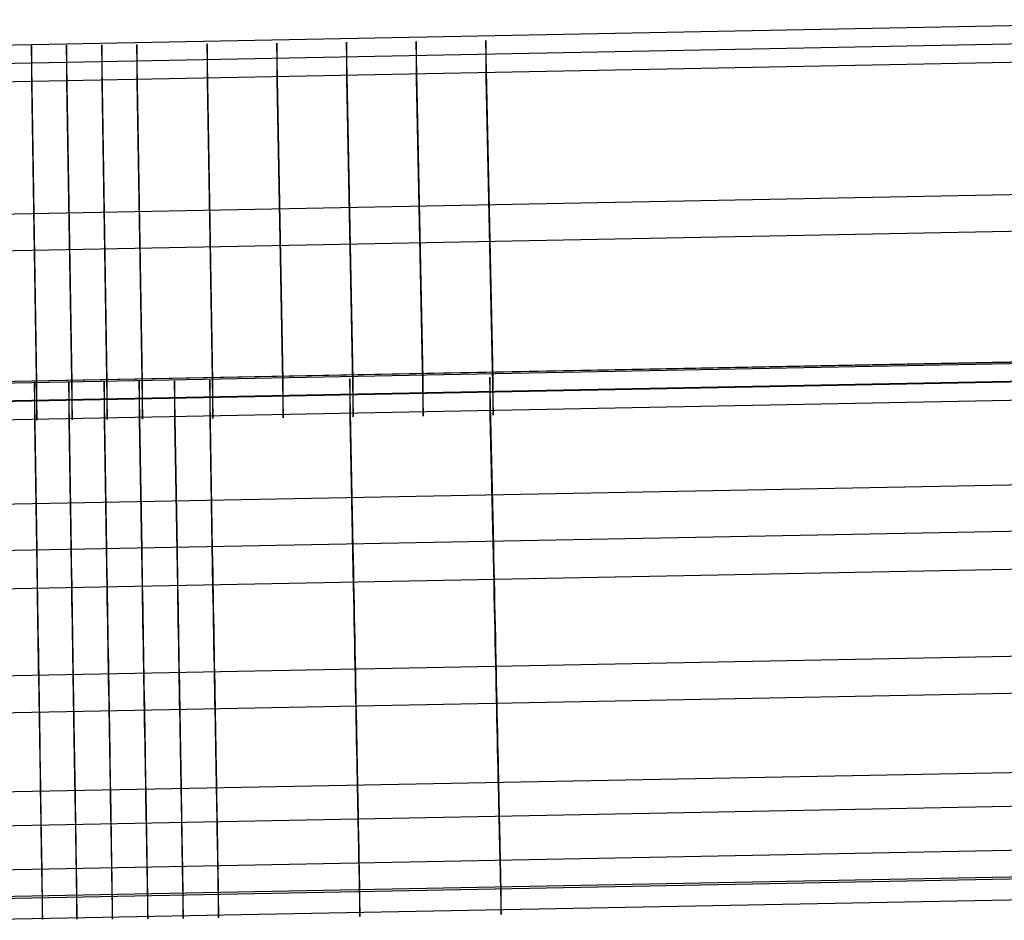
# Model space of a CAD drawing. Extents: x -1634 to -184, y -278 to 263.
# Tile 187 of 242: x -452 to -423, y -278 to -252. Entities that reach past the tile are written whole.
import ezdxf

# ---------------------------------------------------------------- set-up
doc = ezdxf.new("R2010")
doc.units = 0
doc.layers.add('PREDEFINITO', color=7, linetype='CONTINUOUS')

msp = doc.modelspace()

# ---------------------------------------------------------------- linework, layer by layer
at = {"layer": 'PREDEFINITO'}
for p, q in [((-454.462, -252.548, 447.777), (-414.102, -251.77, 447.759)), ((-454.462, -253.09, 423.783), (-414.102, -252.312, 423.765)), ((-450.762, -262.516, 448.002), (-450.924, -252.52, 447.776)), ((-450.924, -252.52, 447.776), (-450.924, -253.604, 399.788)), ((-449.718, -262.507, 448.002), (-449.883, -252.511, 447.776)), ((-449.883, -252.511, 447.776), (-449.883, -253.595, 399.788)), ((-448.676, -262.497, 448.001), (-448.844, -252.502, 447.776)), ((-448.844, -252.502, 447.776), (-448.844, -253.585, 399.788)), ((-446.592, -262.478, 448.001), (-446.768, -252.482, 447.775)), ((-446.768, -252.482, 447.775), (-446.768, -253.566, 399.788)), ((-444.516, -262.456, 448.001), (-444.701, -252.461, 447.775)), ((-444.701, -252.461, 447.775), (-444.701, -253.545, 399.787)), ((-442.442, -262.433, 448), (-442.638, -252.438, 447.774)), ((-442.638, -252.438, 447.774), (-442.638, -253.521, 399.787)), ((-440.37, -262.407, 447.999), (-440.577, -252.413, 447.774)), ((-440.577, -252.413, 447.774), (-440.577, -253.496, 399.786)), ((-438.301, -262.379, 447.999), (-438.521, -252.385, 447.773)), ((-438.521, -252.385, 447.773), (-438.521, -253.468, 399.785)), ((-451.803, -262.524, 448.002), (-451.962, -252.529, 447.776)), ((-451.962, -252.529, 447.776), (-451.962, -253.612, 399.789)), ((-454.462, -253.632, 399.789), (-414.102, -252.854, 399.771)), ((-451.962, -253.612, 399.789), (-451.803, -263.607, 400.014)), ((-450.924, -253.604, 399.788), (-450.762, -263.598, 400.014)), ((-449.883, -253.595, 399.788), (-449.718, -263.589, 400.014)), ((-448.844, -253.585, 399.788), (-448.676, -263.58, 400.014)), ((-446.768, -253.566, 399.788), (-446.592, -263.56, 400.013)), ((-444.701, -253.545, 399.787), (-444.516, -263.539, 400.013)), ((-442.638, -253.521, 399.787), (-442.442, -263.516, 400.012)), ((-440.577, -253.496, 399.786), (-440.37, -263.49, 400.012)), ((-438.521, -253.468, 399.785), (-438.301, -263.462, 400.011)), ((-454.462, -257.547, 447.89), (-413.864, -256.763, 447.872)), ((-454.462, -258.63, 399.902), (-413.864, -257.846, 399.884)), ((-454.462, -262.497, 449.87), (-413.55, -261.702, 449.852)), ((-454.462, -262.5, 450.002), (-413.723, -261.714, 449.984)), ((-454.409, -262.545, 448.003), (-413.625, -261.756, 447.985)), ((-454.462, -263.064, 425.008), (-413.723, -262.279, 424.991)), ((-454.409, -263.087, 424.009), (-413.625, -262.297, 423.991)), ((-442.442, -267.386, 450.112), (-442.54, -262.388, 450)), ((-442.54, -262.388, 450), (-442.54, -263.518, 400.012)), ((-440.37, -263.49, 400.012), (-440.37, -262.407, 447.999)), ((-438.289, -267.332, 450.111), (-438.399, -262.335, 449.998)), ((-438.399, -262.335, 449.998), (-438.399, -263.465, 400.011)), ((-438.301, -263.462, 400.011), (-438.301, -262.379, 447.999)), ((-451.797, -267.477, 450.114), (-451.876, -262.479, 450.002)), ((-451.876, -262.479, 450.002), (-451.876, -263.609, 400.014)), ((-451.803, -263.607, 400.014), (-451.803, -262.524, 448.002)), ((-450.778, -267.468, 450.114), (-450.859, -262.47, 450.001)), ((-450.859, -262.47, 450.001), (-450.859, -263.6, 400.014)), ((-450.762, -263.598, 400.014), (-450.762, -262.516, 448.002)), ((-449.734, -267.459, 450.114), (-449.816, -262.461, 450.001)), ((-449.816, -262.461, 450.001), (-449.816, -263.591, 400.014)), ((-449.718, -263.589, 400.014), (-449.718, -262.507, 448.002)), ((-448.69, -267.45, 450.114), (-448.774, -262.452, 450.001)), ((-448.774, -262.452, 450.001), (-448.774, -263.582, 400.014)), ((-448.676, -263.58, 400.014), (-448.676, -262.497, 448.001)), ((-447.646, -267.44, 450.114), (-447.732, -262.443, 450.001)), ((-447.732, -262.443, 450.001), (-447.732, -263.572, 400.014)), ((-446.602, -267.43, 450.113), (-446.69, -262.433, 450.001)), ((-446.69, -262.433, 450.001), (-446.69, -263.562, 400.013)), ((-446.592, -263.56, 400.013), (-446.592, -262.478, 448.001)), ((-444.516, -263.539, 400.013), (-444.516, -262.456, 448.001)), ((-442.442, -263.516, 400.012), (-442.442, -262.433, 448)), ((-454.462, -263.629, 400.015), (-413.723, -262.844, 399.997)), ((-454.409, -263.628, 400.015), (-413.625, -262.839, 399.997)), ((-449.816, -263.591, 400.014), (-449.734, -268.588, 400.127)), ((-448.774, -263.582, 400.014), (-448.69, -268.579, 400.127)), ((-447.732, -263.572, 400.014), (-447.646, -268.569, 400.126)), ((-446.69, -263.562, 400.013), (-446.602, -268.559, 400.126)), ((-442.54, -263.518, 400.012), (-442.442, -268.514, 400.125)), ((-438.399, -263.465, 400.011), (-438.289, -268.461, 400.124)), ((-451.876, -263.609, 400.014), (-451.797, -268.606, 400.127)), ((-450.859, -263.6, 400.014), (-450.778, -268.597, 400.127)), ((-454.462, -266.128, 400.071), (-413.603, -265.339, 400.053)), ((-454.462, -267.498, 450.115), (-413.484, -266.707, 450.097)), ((-438.281, -267.674, 450.113), (-438.289, -267.332, 450.111)), ((-451.791, -267.818, 450.116), (-451.797, -267.477, 450.114)), ((-450.773, -267.81, 450.116), (-450.778, -267.468, 450.114)), ((-449.728, -267.801, 450.116), (-449.734, -267.459, 450.114)), ((-448.684, -267.791, 450.116), (-448.69, -267.45, 450.114)), ((-447.64, -267.782, 450.115), (-447.646, -267.44, 450.114)), ((-446.596, -267.772, 450.115), (-446.602, -267.43, 450.113)), ((-442.436, -267.727, 450.114), (-442.442, -267.386, 450.112)), ((-454.462, -268.627, 400.128), (-413.484, -267.835, 400.11)), ((-451.786, -268.16, 450.107), (-451.791, -267.818, 450.116)), ((-450.767, -268.151, 450.106), (-450.773, -267.81, 450.116)), ((-449.722, -268.142, 450.106), (-449.728, -267.801, 450.116)), ((-448.678, -268.133, 450.106), (-448.684, -267.791, 450.116)), ((-447.634, -268.123, 450.106), (-447.64, -267.782, 450.115)), ((-446.59, -268.113, 450.105), (-446.596, -267.772, 450.115)), ((-442.429, -268.068, 450.104), (-442.436, -267.727, 450.114)), ((-438.274, -268.015, 450.103), (-438.281, -267.674, 450.113)), ((-451.78, -268.5, 450.085), (-451.786, -268.16, 450.107)), ((-450.762, -268.492, 450.085), (-450.767, -268.151, 450.106)), ((-449.717, -268.483, 450.085), (-449.722, -268.142, 450.106)), ((-448.673, -268.473, 450.084), (-448.678, -268.133, 450.106)), ((-447.628, -268.464, 450.084), (-447.634, -268.123, 450.106)), ((-446.584, -268.454, 450.084), (-446.59, -268.113, 450.105)), ((-442.422, -268.409, 450.083), (-442.429, -268.068, 450.104)), ((-438.266, -268.355, 450.082), (-438.274, -268.015, 450.103)), ((-451.775, -268.84, 450.052), (-451.78, -268.5, 450.085)), ((-450.756, -268.832, 450.052), (-450.762, -268.492, 450.085)), ((-449.711, -268.823, 450.052), (-449.717, -268.483, 450.085)), ((-448.667, -268.813, 450.051), (-448.673, -268.473, 450.084)), ((-447.622, -268.804, 450.051), (-447.628, -268.464, 450.084)), ((-446.578, -268.794, 450.051), (-446.584, -268.454, 450.084)), ((-442.442, -268.514, 400.125), (-442.436, -268.856, 400.139)), ((-442.416, -268.749, 450.05), (-442.422, -268.409, 450.083)), ((-438.289, -268.461, 400.124), (-438.281, -268.802, 400.137)), ((-438.259, -268.695, 450.049), (-438.266, -268.355, 450.082)), ((-451.797, -268.606, 400.127), (-451.791, -268.947, 400.141)), ((-450.778, -268.597, 400.127), (-450.773, -268.938, 400.141)), ((-450.751, -269.17, 450.007), (-450.756, -268.832, 450.052)), ((-449.734, -268.588, 400.127), (-449.728, -268.929, 400.14)), ((-449.706, -269.161, 450.007), (-449.711, -268.823, 450.052)), ((-448.69, -268.579, 400.127), (-448.684, -268.92, 400.14)), ((-448.661, -269.152, 450.007), (-448.667, -268.813, 450.051)), ((-447.646, -268.569, 400.126), (-447.64, -268.91, 400.14)), ((-447.616, -269.142, 450.007), (-447.622, -268.804, 450.051)), ((-446.602, -268.559, 400.126), (-446.596, -268.9, 400.14)), ((-446.573, -269.132, 450.006), (-446.578, -268.794, 450.051)), ((-442.409, -269.087, 450.005), (-442.416, -268.749, 450.05)), ((-438.281, -268.802, 400.137), (-438.274, -269.142, 400.163)), ((-438.252, -269.034, 450.004), (-438.259, -268.695, 450.049)), ((-451.791, -268.947, 400.141), (-451.786, -269.287, 400.166)), ((-451.77, -269.179, 450.007), (-451.775, -268.84, 450.052)), ((-450.773, -268.938, 400.141), (-450.767, -269.279, 400.166)), ((-449.728, -268.929, 400.14), (-449.722, -269.27, 400.165)), ((-448.684, -268.92, 400.14), (-448.678, -269.26, 400.165)), ((-447.64, -268.91, 400.14), (-447.634, -269.251, 400.165)), ((-446.596, -268.9, 400.14), (-446.59, -269.241, 400.165)), ((-442.436, -268.856, 400.139), (-442.429, -269.196, 400.164)), ((-442.403, -269.424, 449.949), (-442.409, -269.087, 450.005)), ((-438.244, -269.37, 449.948), (-438.252, -269.034, 450.004)), ((-451.786, -269.287, 400.166), (-451.78, -269.627, 400.203)), ((-451.764, -269.515, 449.951), (-451.77, -269.179, 450.007)), ((-450.767, -269.279, 400.166), (-450.762, -269.618, 400.202)), ((-450.746, -269.507, 449.951), (-450.751, -269.17, 450.007)), ((-449.722, -269.27, 400.165), (-449.717, -269.609, 400.202)), ((-449.7, -269.498, 449.951), (-449.706, -269.161, 450.007)), ((-448.678, -269.26, 400.165), (-448.673, -269.6, 400.202)), ((-448.656, -269.488, 449.951), (-448.661, -269.152, 450.007)), ((-447.634, -269.251, 400.165), (-447.628, -269.59, 400.202)), ((-447.611, -269.479, 449.95), (-447.616, -269.142, 450.007)), ((-446.59, -269.241, 400.165), (-446.584, -269.58, 400.202)), ((-446.567, -269.469, 449.95), (-446.573, -269.132, 450.006)), ((-442.429, -269.196, 400.164), (-442.422, -269.535, 400.201)), ((-438.274, -269.142, 400.163), (-438.266, -269.482, 400.199)), ((-438.237, -269.705, 449.88), (-438.244, -269.37, 449.948)), ((-451.78, -269.627, 400.203), (-451.775, -269.965, 400.251)), ((-451.759, -269.85, 449.884), (-451.764, -269.515, 449.951)), ((-450.762, -269.618, 400.202), (-450.756, -269.956, 400.251)), ((-450.74, -269.841, 449.883), (-450.746, -269.507, 449.951)), ((-449.717, -269.609, 400.202), (-449.711, -269.947, 400.251)), ((-449.695, -269.832, 449.883), (-449.7, -269.498, 449.951)), ((-448.673, -269.6, 400.202), (-448.667, -269.938, 400.25)), ((-448.65, -269.823, 449.883), (-448.656, -269.488, 449.951)), ((-447.628, -269.59, 400.202), (-447.622, -269.928, 400.25)), ((-447.605, -269.813, 449.883), (-447.611, -269.479, 449.95)), ((-446.584, -269.58, 400.202), (-446.578, -269.918, 400.25)), ((-446.561, -269.803, 449.883), (-446.567, -269.469, 449.95)), ((-442.422, -269.535, 400.201), (-442.416, -269.873, 400.249)), ((-442.396, -269.759, 449.881), (-442.403, -269.424, 449.949)), ((-438.266, -269.482, 400.199), (-438.259, -269.82, 400.248)), ((-438.23, -270.037, 449.801), (-438.237, -269.705, 449.88)), ((-451.775, -269.965, 400.251), (-451.77, -270.301, 400.311)), ((-451.754, -270.182, 449.805), (-451.759, -269.85, 449.884)), ((-450.756, -269.956, 400.251), (-450.751, -270.292, 400.311)), ((-450.735, -270.174, 449.804), (-450.74, -269.841, 449.883)), ((-449.711, -269.947, 400.251), (-449.706, -270.283, 400.311)), ((-449.689, -270.165, 449.804), (-449.695, -269.832, 449.883)), ((-448.667, -269.938, 400.25), (-448.661, -270.274, 400.31)), ((-448.644, -270.155, 449.804), (-448.65, -269.823, 449.883)), ((-447.622, -269.928, 400.25), (-447.616, -270.264, 400.31)), ((-447.599, -270.146, 449.804), (-447.605, -269.813, 449.883)), ((-446.578, -269.918, 400.25), (-446.573, -270.254, 400.31)), ((-446.555, -270.135, 449.803), (-446.561, -269.803, 449.883)), ((-442.416, -269.873, 400.249), (-442.409, -270.209, 400.309)), ((-442.39, -270.091, 449.802), (-442.396, -269.759, 449.881)), ((-438.259, -269.82, 400.248), (-438.252, -270.156, 400.308)), ((-451.748, -270.511, 449.714), (-451.754, -270.182, 449.805)), ((-450.729, -270.503, 449.714), (-450.735, -270.174, 449.804)), ((-449.706, -270.283, 400.311), (-449.7, -270.617, 400.382)), ((-449.684, -270.494, 449.714), (-449.689, -270.165, 449.804)), ((-448.661, -270.274, 400.31), (-448.656, -270.608, 400.382)), ((-448.639, -270.484, 449.714), (-448.644, -270.155, 449.804)), ((-447.616, -270.264, 400.31), (-447.611, -270.598, 400.381)), ((-447.594, -270.475, 449.713), (-447.599, -270.146, 449.804)), ((-446.573, -270.254, 400.31), (-446.567, -270.588, 400.381)), ((-446.549, -270.465, 449.713), (-446.555, -270.135, 449.803)), ((-442.409, -270.209, 400.309), (-442.403, -270.543, 400.38)), ((-442.383, -270.42, 449.712), (-442.39, -270.091, 449.802)), ((-438.252, -270.156, 400.308), (-438.244, -270.49, 400.379)), ((-438.222, -270.366, 449.711), (-438.23, -270.037, 449.801)), ((-454.462, -271.194, 449.496), (-413.309, -270.398, 449.478)), ((-451.77, -270.301, 400.311), (-451.764, -270.635, 400.382)), ((-451.743, -270.837, 449.613), (-451.748, -270.511, 449.714)), ((-450.751, -270.292, 400.311), (-450.746, -270.626, 400.382)), ((-450.724, -270.829, 449.613), (-450.729, -270.503, 449.714)), ((-449.678, -270.82, 449.612), (-449.684, -270.494, 449.714)), ((-448.633, -270.81, 449.612), (-448.639, -270.484, 449.714)), ((-447.588, -270.801, 449.612), (-447.594, -270.475, 449.713)), ((-446.544, -270.791, 449.612), (-446.549, -270.465, 449.713)), ((-442.403, -270.543, 400.38), (-442.396, -270.874, 400.463)), ((-442.377, -270.746, 449.611), (-442.383, -270.42, 449.712)), ((-438.244, -270.49, 400.379), (-438.237, -270.821, 400.462)), ((-438.215, -270.692, 449.609), (-438.222, -270.366, 449.711)), ((-451.764, -270.635, 400.382), (-451.759, -270.966, 400.465)), ((-451.738, -271.16, 449.5), (-451.743, -270.837, 449.613)), ((-450.746, -270.626, 400.382), (-450.74, -270.957, 400.465)), ((-450.719, -271.151, 449.5), (-450.724, -270.829, 449.613)), ((-449.7, -270.617, 400.382), (-449.695, -270.948, 400.465)), ((-449.673, -271.142, 449.5), (-449.678, -270.82, 449.612)), ((-448.656, -270.608, 400.382), (-448.65, -270.939, 400.464)), ((-448.628, -271.133, 449.5), (-448.633, -270.81, 449.612)), ((-447.611, -270.598, 400.381), (-447.605, -270.929, 400.464)), ((-447.583, -271.123, 449.499), (-447.588, -270.801, 449.612)), ((-446.567, -270.588, 400.381), (-446.561, -270.919, 400.464)), ((-446.538, -271.113, 449.499), (-446.544, -270.791, 449.612)), ((-442.371, -271.068, 449.498), (-442.377, -270.746, 449.611)), ((-438.237, -270.821, 400.462), (-438.23, -271.149, 400.556)), ((-438.208, -271.014, 449.497), (-438.215, -270.692, 449.609)), ((-451.759, -270.966, 400.465), (-451.754, -271.294, 400.559)), ((-451.733, -271.478, 449.377), (-451.738, -271.16, 449.5)), ((-450.74, -270.957, 400.465), (-450.735, -271.286, 400.559)), ((-450.714, -271.469, 449.376), (-450.719, -271.151, 449.5)), ((-449.695, -270.948, 400.465), (-449.689, -271.277, 400.558)), ((-449.668, -271.46, 449.376), (-449.673, -271.142, 449.5)), ((-448.65, -270.939, 400.464), (-448.644, -271.267, 400.558)), ((-448.623, -271.451, 449.376), (-448.628, -271.133, 449.5)), ((-447.605, -270.929, 400.464), (-447.599, -271.258, 400.558)), ((-447.577, -271.441, 449.376), (-447.583, -271.123, 449.499)), ((-446.561, -270.919, 400.464), (-446.555, -271.247, 400.558)), ((-446.532, -271.431, 449.376), (-446.538, -271.113, 449.499)), ((-442.396, -270.874, 400.463), (-442.39, -271.203, 400.557)), ((-442.365, -271.386, 449.375), (-442.371, -271.068, 449.498)), ((-438.23, -271.149, 400.556), (-438.222, -271.474, 400.661)), ((-438.201, -271.333, 449.373), (-438.208, -271.014, 449.497)), ((-451.754, -271.294, 400.559), (-451.748, -271.619, 400.664)), ((-450.735, -271.286, 400.559), (-450.729, -271.61, 400.664)), ((-449.689, -271.277, 400.558), (-449.684, -271.601, 400.664)), ((-448.644, -271.267, 400.558), (-448.639, -271.592, 400.663)), ((-448.618, -271.765, 449.242), (-448.623, -271.451, 449.376)), ((-447.599, -271.258, 400.558), (-447.594, -271.582, 400.663)), ((-447.572, -271.755, 449.241), (-447.577, -271.441, 449.376)), ((-446.555, -271.247, 400.558), (-446.549, -271.572, 400.663)), ((-446.527, -271.745, 449.241), (-446.532, -271.431, 449.376)), ((-442.39, -271.203, 400.557), (-442.383, -271.528, 400.662)), ((-442.359, -271.7, 449.24), (-442.365, -271.386, 449.375)), ((-438.195, -271.647, 449.239), (-438.201, -271.333, 449.373)), ((-454.462, -272.291, 400.913), (-413.309, -271.495, 400.895)), ((-451.748, -271.619, 400.664), (-451.743, -271.94, 400.78)), ((-451.728, -271.792, 449.242), (-451.733, -271.478, 449.377)), ((-450.729, -271.61, 400.664), (-450.724, -271.931, 400.78)), ((-450.709, -271.783, 449.242), (-450.714, -271.469, 449.376)), ((-449.684, -271.601, 400.664), (-449.678, -271.922, 400.78)), ((-449.663, -271.774, 449.242), (-449.668, -271.46, 449.376)), ((-448.639, -271.592, 400.663), (-448.633, -271.913, 400.779)), ((-447.594, -271.582, 400.663), (-447.588, -271.903, 400.779)), ((-446.549, -271.572, 400.663), (-446.544, -271.893, 400.779)), ((-446.522, -272.054, 449.096), (-446.527, -271.745, 449.241)), ((-442.383, -271.528, 400.662), (-442.377, -271.849, 400.778)), ((-442.353, -272.009, 449.095), (-442.359, -271.7, 449.24)), ((-438.222, -271.474, 400.661), (-438.215, -271.795, 400.777)), ((-438.188, -271.956, 449.094), (-438.195, -271.647, 449.239)), ((-451.743, -271.94, 400.78), (-451.738, -272.257, 400.907)), ((-451.723, -272.101, 449.097), (-451.728, -271.792, 449.242)), ((-450.724, -271.931, 400.78), (-450.719, -272.248, 400.907)), ((-450.704, -272.092, 449.097), (-450.709, -271.783, 449.242)), ((-449.678, -271.922, 400.78), (-449.673, -272.239, 400.907)), ((-449.658, -272.083, 449.097), (-449.663, -271.774, 449.242)), ((-448.633, -271.913, 400.779), (-448.628, -272.23, 400.906)), ((-448.612, -272.074, 449.097), (-448.618, -271.765, 449.242)), ((-447.588, -271.903, 400.779), (-447.583, -272.22, 400.906)), ((-447.567, -272.064, 449.096), (-447.572, -271.755, 449.241)), ((-446.544, -271.893, 400.779), (-446.538, -272.21, 400.906)), ((-442.377, -271.849, 400.778), (-442.371, -272.165, 400.905)), ((-442.347, -272.313, 448.94), (-442.353, -272.009, 449.095)), ((-438.215, -271.795, 400.777), (-438.208, -272.112, 400.904)), ((-438.181, -272.26, 448.939), (-438.188, -271.956, 449.094)), ((-451.738, -272.257, 400.907), (-451.733, -272.569, 401.045)), ((-451.719, -272.405, 448.942), (-451.723, -272.101, 449.097)), ((-450.719, -272.248, 400.907), (-450.714, -272.561, 401.045)), ((-450.699, -272.396, 448.942), (-450.704, -272.092, 449.097)), ((-449.673, -272.239, 400.907), (-449.668, -272.552, 401.044)), ((-449.653, -272.387, 448.941), (-449.658, -272.083, 449.097)), ((-448.628, -272.23, 400.906), (-448.623, -272.542, 401.044)), ((-448.607, -272.378, 448.941), (-448.612, -272.074, 449.097)), ((-447.583, -272.22, 400.906), (-447.577, -272.533, 401.044)), ((-447.561, -272.368, 448.941), (-447.567, -272.064, 449.096)), ((-446.538, -272.21, 400.906), (-446.532, -272.523, 401.044)), ((-446.516, -272.358, 448.941), (-446.522, -272.054, 449.096)), ((-442.371, -272.165, 400.905), (-442.365, -272.478, 401.043)), ((-442.341, -272.612, 448.774), (-442.347, -272.313, 448.94)), ((-438.208, -272.112, 400.904), (-438.201, -272.424, 401.042)), ((-438.175, -272.558, 448.773), (-438.181, -272.26, 448.939)), ((-451.733, -272.569, 401.045), (-451.728, -272.877, 401.193)), ((-451.714, -272.703, 448.776), (-451.719, -272.405, 448.942)), ((-450.714, -272.561, 401.045), (-450.709, -272.868, 401.193)), ((-450.694, -272.695, 448.776), (-450.699, -272.396, 448.942)), ((-449.668, -272.552, 401.044), (-449.663, -272.859, 401.193)), ((-449.648, -272.686, 448.776), (-449.653, -272.387, 448.941)), ((-448.623, -272.542, 401.044), (-448.618, -272.85, 401.193)), ((-448.602, -272.677, 448.776), (-448.607, -272.378, 448.941)), ((-447.577, -272.533, 401.044), (-447.572, -272.84, 401.192)), ((-447.556, -272.667, 448.775), (-447.561, -272.368, 448.941)), ((-446.532, -272.523, 401.044), (-446.527, -272.83, 401.192)), ((-446.511, -272.657, 448.775), (-446.516, -272.358, 448.941)), ((-442.365, -272.478, 401.043), (-442.359, -272.785, 401.191)), ((-442.335, -272.905, 448.598), (-442.341, -272.612, 448.774)), ((-438.201, -272.424, 401.042), (-438.195, -272.732, 401.19)), ((-438.168, -272.851, 448.597), (-438.175, -272.558, 448.773)), ((-451.728, -272.877, 401.193), (-451.723, -273.179, 401.352)), ((-451.709, -272.996, 448.6), (-451.714, -272.703, 448.776)), ((-450.709, -272.868, 401.193), (-450.704, -273.171, 401.352)), ((-450.69, -272.988, 448.6), (-450.694, -272.695, 448.776)), ((-449.663, -272.859, 401.193), (-449.658, -273.162, 401.352)), ((-449.643, -272.979, 448.6), (-449.648, -272.686, 448.776)), ((-448.618, -272.85, 401.193), (-448.612, -273.152, 401.351)), ((-448.597, -272.969, 448.6), (-448.602, -272.677, 448.776)), ((-447.572, -272.84, 401.192), (-447.567, -273.142, 401.351)), ((-447.551, -272.959, 448.6), (-447.556, -272.667, 448.775)), ((-446.527, -272.83, 401.192), (-446.522, -273.132, 401.351)), ((-446.506, -272.949, 448.599), (-446.511, -272.657, 448.775)), ((-442.359, -272.785, 401.191), (-442.353, -273.088, 401.35)), ((-442.33, -273.191, 448.413), (-442.335, -272.905, 448.598)), ((-438.195, -272.732, 401.19), (-438.188, -273.034, 401.349)), ((-438.162, -273.137, 448.411), (-438.168, -272.851, 448.597)), ((-451.723, -273.179, 401.352), (-451.719, -273.476, 401.521)), ((-451.705, -273.283, 448.415), (-451.709, -272.996, 448.6)), ((-450.704, -273.171, 401.352), (-450.699, -273.467, 401.521)), ((-450.685, -273.274, 448.414), (-450.69, -272.988, 448.6)), ((-449.658, -273.162, 401.352), (-449.653, -273.458, 401.521)), ((-449.638, -273.265, 448.414), (-449.643, -272.979, 448.6)), ((-448.612, -273.152, 401.351), (-448.607, -273.449, 401.52)), ((-448.593, -273.256, 448.414), (-448.597, -272.969, 448.6)), ((-447.567, -273.142, 401.351), (-447.561, -273.439, 401.52)), ((-447.547, -273.246, 448.414), (-447.551, -272.959, 448.6)), ((-446.522, -273.132, 401.351), (-446.516, -273.429, 401.52)), ((-446.501, -273.236, 448.414), (-446.506, -272.949, 448.599)), ((-442.353, -273.088, 401.35), (-442.347, -273.384, 401.519)), ((-442.324, -273.471, 448.217), (-442.33, -273.191, 448.413)), ((-438.188, -273.034, 401.349), (-438.181, -273.33, 401.518)), ((-438.156, -273.417, 448.216), (-438.162, -273.137, 448.411)), ((-451.719, -273.476, 401.521), (-451.714, -273.766, 401.7)), ((-451.7, -273.563, 448.219), (-451.705, -273.283, 448.415)), ((-450.699, -273.467, 401.521), (-450.694, -273.758, 401.7)), ((-450.681, -273.554, 448.219), (-450.685, -273.274, 448.414)), ((-449.653, -273.458, 401.521), (-449.648, -273.749, 401.7)), ((-449.634, -273.545, 448.219), (-449.638, -273.265, 448.414)), ((-448.607, -273.449, 401.52), (-448.602, -273.74, 401.699)), ((-448.588, -273.536, 448.219), (-448.593, -273.256, 448.414)), ((-447.561, -273.439, 401.52), (-447.556, -273.73, 401.699)), ((-447.542, -273.526, 448.218), (-447.547, -273.246, 448.414)), ((-446.516, -273.429, 401.52), (-446.511, -273.72, 401.699)), ((-446.496, -273.516, 448.218), (-446.501, -273.236, 448.414)), ((-442.347, -273.384, 401.519), (-442.341, -273.675, 401.698)), ((-442.319, -273.744, 448.012), (-442.324, -273.471, 448.217)), ((-438.181, -273.33, 401.518), (-438.175, -273.621, 401.697)), ((-438.15, -273.69, 448.011), (-438.156, -273.417, 448.216)), ((-451.714, -273.766, 401.7), (-451.709, -274.051, 401.889)), ((-451.696, -273.836, 448.014), (-451.7, -273.563, 448.219)), ((-450.694, -273.758, 401.7), (-450.69, -274.042, 401.889)), ((-450.676, -273.827, 448.014), (-450.681, -273.554, 448.219)), ((-449.648, -273.749, 401.7), (-449.643, -274.033, 401.888)), ((-449.629, -273.818, 448.014), (-449.634, -273.545, 448.219)), ((-448.602, -273.74, 401.699), (-448.597, -274.024, 401.888)), ((-448.584, -273.809, 448.014), (-448.588, -273.536, 448.219)), ((-447.556, -273.73, 401.699), (-447.551, -274.014, 401.888)), ((-447.537, -273.799, 448.014), (-447.542, -273.526, 448.218)), ((-446.511, -273.72, 401.699), (-446.506, -274.004, 401.888)), ((-446.491, -273.789, 448.013), (-446.496, -273.516, 448.218)), ((-442.341, -273.675, 401.698), (-442.335, -273.959, 401.887)), ((-442.314, -274.01, 447.798), (-442.319, -273.744, 448.012)), ((-438.175, -273.621, 401.697), (-438.168, -273.905, 401.886)), ((-438.145, -273.956, 447.797), (-438.15, -273.69, 448.011)), ((-454.462, -274.633, 447.346), (-413.147, -273.834, 447.328)), ((-451.709, -274.051, 401.889), (-451.705, -274.329, 402.087)), ((-451.692, -274.102, 447.8), (-451.696, -273.836, 448.014)), ((-450.69, -274.042, 401.889), (-450.685, -274.32, 402.087)), ((-450.672, -274.093, 447.8), (-450.676, -273.827, 448.014)), ((-449.643, -274.033, 401.888), (-449.638, -274.311, 402.087)), ((-449.625, -274.084, 447.8), (-449.629, -273.818, 448.014)), ((-448.597, -274.024, 401.888), (-448.593, -274.302, 402.087)), ((-448.579, -274.075, 447.8), (-448.584, -273.809, 448.014)), ((-448.575, -274.333, 447.577), (-448.579, -274.075, 447.8)), ((-447.551, -274.014, 401.888), (-447.547, -274.292, 402.086)), ((-447.533, -274.065, 447.8), (-447.537, -273.799, 448.014)), ((-447.528, -274.324, 447.577), (-447.533, -274.065, 447.8)), ((-446.506, -274.004, 401.888), (-446.501, -274.282, 402.086)), ((-446.487, -274.055, 447.799), (-446.491, -273.789, 448.013)), ((-446.482, -274.314, 447.576), (-446.487, -274.055, 447.799)), ((-442.335, -273.959, 401.887), (-442.33, -274.237, 402.085)), ((-442.309, -274.269, 447.575), (-442.314, -274.01, 447.798)), ((-438.168, -273.905, 401.886), (-438.162, -274.183, 402.084)), ((-438.139, -274.215, 447.574), (-438.145, -273.956, 447.797)), ((-451.705, -274.329, 402.087), (-451.7, -274.6, 402.295)), ((-451.688, -274.36, 447.577), (-451.692, -274.102, 447.8)), ((-451.684, -274.611, 447.346), (-451.688, -274.36, 447.577)), ((-450.685, -274.32, 402.087), (-450.681, -274.591, 402.295)), ((-450.668, -274.352, 447.577), (-450.672, -274.093, 447.8)), ((-450.664, -274.603, 447.346), (-450.668, -274.352, 447.577)), ((-449.638, -274.311, 402.087), (-449.634, -274.582, 402.295)), ((-449.621, -274.343, 447.577), (-449.625, -274.084, 447.8)), ((-449.617, -274.594, 447.345), (-449.621, -274.343, 447.577)), ((-448.593, -274.302, 402.087), (-448.588, -274.573, 402.294)), ((-448.571, -274.584, 447.345), (-448.575, -274.333, 447.577)), ((-447.547, -274.292, 402.086), (-447.542, -274.563, 402.294)), ((-447.524, -274.574, 447.345), (-447.528, -274.324, 447.577)), ((-446.501, -274.282, 402.086), (-446.496, -274.553, 402.294)), ((-446.478, -274.564, 447.345), (-446.482, -274.314, 447.576)), ((-442.33, -274.237, 402.085), (-442.324, -274.508, 402.293)), ((-442.304, -274.519, 447.344), (-442.309, -274.269, 447.575)), ((-438.162, -274.183, 402.084), (-438.156, -274.454, 402.292)), ((-438.134, -274.466, 447.342), (-438.139, -274.215, 447.574)), ((-451.7, -274.6, 402.295), (-451.696, -274.863, 402.512)), ((-451.68, -274.854, 447.106), (-451.684, -274.611, 447.346)), ((-450.681, -274.591, 402.295), (-450.676, -274.855, 402.512)), ((-450.66, -274.845, 447.105), (-450.664, -274.603, 447.346)), ((-449.634, -274.582, 402.295), (-449.629, -274.846, 402.512)), ((-449.613, -274.836, 447.105), (-449.617, -274.594, 447.345)), ((-448.588, -274.573, 402.294), (-448.584, -274.836, 402.511)), ((-448.567, -274.827, 447.105), (-448.571, -274.584, 447.345)), ((-447.542, -274.563, 402.294), (-447.537, -274.827, 402.511)), ((-447.52, -274.817, 447.105), (-447.524, -274.574, 447.345)), ((-446.496, -274.553, 402.294), (-446.491, -274.816, 402.511)), ((-446.474, -274.807, 447.105), (-446.478, -274.564, 447.345)), ((-442.324, -274.508, 402.293), (-442.319, -274.772, 402.51)), ((-442.3, -274.762, 447.104), (-442.304, -274.519, 447.344)), ((-438.156, -274.454, 402.292), (-438.15, -274.718, 402.509)), ((-438.128, -274.708, 447.102), (-438.134, -274.466, 447.342)), ((-454.462, -275.63, 403.215), (-413.147, -274.83, 403.197)), ((-451.696, -274.863, 402.512), (-451.692, -275.119, 402.738)), ((-451.677, -275.088, 446.857), (-451.68, -274.854, 447.106)), ((-450.676, -274.855, 402.512), (-450.672, -275.111, 402.738)), ((-450.656, -275.08, 446.857), (-450.66, -274.845, 447.105)), ((-449.629, -274.846, 402.512), (-449.625, -275.102, 402.737)), ((-449.609, -275.071, 446.857), (-449.613, -274.836, 447.105)), ((-448.584, -274.836, 402.511), (-448.579, -275.092, 402.737)), ((-448.563, -275.061, 446.857), (-448.567, -274.827, 447.105)), ((-447.537, -274.827, 402.511), (-447.533, -275.083, 402.737)), ((-447.516, -275.052, 446.857), (-447.52, -274.817, 447.105)), ((-446.491, -274.816, 402.511), (-446.487, -275.073, 402.737)), ((-446.47, -275.041, 446.856), (-446.474, -274.807, 447.105)), ((-442.319, -274.772, 402.51), (-442.314, -275.028, 402.736)), ((-442.295, -274.996, 446.855), (-442.3, -274.762, 447.104)), ((-438.15, -274.718, 402.509), (-438.145, -274.974, 402.735)), ((-438.123, -274.943, 446.854), (-438.128, -274.708, 447.102)), ((-438.119, -275.168, 446.598), (-438.123, -274.943, 446.854)), ((-451.692, -275.119, 402.738), (-451.688, -275.368, 402.972)), ((-451.673, -275.314, 446.601), (-451.677, -275.088, 446.857)), ((-450.672, -275.111, 402.738), (-450.668, -275.359, 402.972)), ((-450.653, -275.305, 446.601), (-450.656, -275.08, 446.857)), ((-449.625, -275.102, 402.737), (-449.621, -275.35, 402.972)), ((-449.606, -275.296, 446.601), (-449.609, -275.071, 446.857)), ((-448.579, -275.092, 402.737), (-448.575, -275.341, 402.972)), ((-448.559, -275.287, 446.601), (-448.563, -275.061, 446.857)), ((-447.533, -275.083, 402.737), (-447.528, -275.331, 402.971)), ((-447.512, -275.277, 446.6), (-447.516, -275.052, 446.857)), ((-446.487, -275.073, 402.737), (-446.482, -275.321, 402.971)), ((-446.466, -275.267, 446.6), (-446.47, -275.041, 446.856)), ((-442.314, -275.028, 402.736), (-442.309, -275.276, 402.97)), ((-442.291, -275.222, 446.599), (-442.295, -274.996, 446.855)), ((-442.287, -275.439, 446.335), (-442.291, -275.222, 446.599)), ((-438.145, -274.974, 402.735), (-438.139, -275.222, 402.969)), ((-438.139, -275.222, 402.969), (-438.134, -275.462, 403.212)), ((-438.114, -275.385, 446.334), (-438.119, -275.168, 446.598)), ((-451.688, -275.368, 402.972), (-451.684, -275.608, 403.215)), ((-451.67, -275.531, 446.338), (-451.673, -275.314, 446.601)), ((-451.666, -275.739, 446.067), (-451.67, -275.531, 446.338)), ((-450.668, -275.359, 402.972), (-450.664, -275.599, 403.215)), ((-450.649, -275.522, 446.337), (-450.653, -275.305, 446.601)), ((-450.646, -275.73, 446.066), (-450.649, -275.522, 446.337)), ((-449.621, -275.35, 402.972), (-449.617, -275.59, 403.215)), ((-449.602, -275.513, 446.337), (-449.606, -275.296, 446.601)), ((-449.599, -275.721, 446.066), (-449.602, -275.513, 446.337)), ((-448.575, -275.341, 402.972), (-448.571, -275.581, 403.214)), ((-448.556, -275.504, 446.337), (-448.559, -275.287, 446.601)), ((-448.552, -275.712, 446.066), (-448.556, -275.504, 446.337)), ((-447.528, -275.331, 402.971), (-447.524, -275.571, 403.214)), ((-447.509, -275.494, 446.337), (-447.512, -275.277, 446.6)), ((-447.505, -275.702, 446.066), (-447.509, -275.494, 446.337)), ((-446.482, -275.321, 402.971), (-446.478, -275.561, 403.214)), ((-446.462, -275.484, 446.336), (-446.466, -275.267, 446.6)), ((-446.459, -275.692, 446.066), (-446.462, -275.484, 446.336)), ((-442.309, -275.276, 402.97), (-442.304, -275.516, 403.213)), ((-442.304, -275.516, 403.213), (-442.3, -275.748, 403.464)), ((-442.283, -275.647, 446.065), (-442.287, -275.439, 446.335)), ((-438.134, -275.462, 403.212), (-438.128, -275.694, 403.463)), ((-438.109, -275.593, 446.063), (-438.114, -275.385, 446.334)), ((-451.684, -275.608, 403.215), (-451.68, -275.839, 403.466)), ((-451.663, -275.937, 445.789), (-451.666, -275.739, 446.067)), ((-450.664, -275.599, 403.215), (-450.66, -275.831, 403.466)), ((-450.643, -275.929, 445.789), (-450.646, -275.73, 446.066)), ((-449.617, -275.59, 403.215), (-449.613, -275.822, 403.466)), ((-449.613, -275.822, 403.466), (-449.609, -276.045, 403.724)), ((-449.596, -275.919, 445.788), (-449.599, -275.721, 446.066)), ((-448.571, -275.581, 403.214), (-448.567, -275.812, 403.465)), ((-448.567, -275.812, 403.465), (-448.563, -276.035, 403.724)), ((-448.549, -275.91, 445.788), (-448.552, -275.712, 446.066)), ((-447.524, -275.571, 403.214), (-447.52, -275.803, 403.465)), ((-447.52, -275.803, 403.465), (-447.516, -276.026, 403.724)), ((-447.502, -275.9, 445.788), (-447.505, -275.702, 446.066)), ((-446.478, -275.561, 403.214), (-446.474, -275.792, 403.465)), ((-446.474, -275.792, 403.465), (-446.47, -276.015, 403.723)), ((-446.455, -275.89, 445.788), (-446.459, -275.692, 446.066)), ((-442.3, -275.748, 403.464), (-442.295, -275.97, 403.722)), ((-442.279, -275.845, 445.787), (-442.283, -275.647, 446.065)), ((-438.128, -275.694, 403.463), (-438.123, -275.917, 403.721)), ((-438.105, -275.791, 445.785), (-438.109, -275.593, 446.063)), ((-438.101, -275.98, 445.501), (-438.105, -275.791, 445.785)), ((-451.68, -275.839, 403.466), (-451.677, -276.062, 403.724)), ((-451.677, -276.062, 403.724), (-451.673, -276.276, 403.991)), ((-451.661, -276.126, 445.504), (-451.663, -275.937, 445.789)), ((-450.66, -275.831, 403.466), (-450.656, -276.054, 403.724)), ((-450.656, -276.054, 403.724), (-450.653, -276.268, 403.99)), ((-450.64, -276.117, 445.504), (-450.643, -275.929, 445.789)), ((-449.609, -276.045, 403.724), (-449.606, -276.259, 403.99)), ((-449.593, -276.108, 445.504), (-449.596, -275.919, 445.788)), ((-449.59, -276.287, 445.213), (-449.593, -276.108, 445.504)), ((-448.563, -276.035, 403.724), (-448.559, -276.249, 403.99)), ((-448.546, -276.099, 445.504), (-448.549, -275.91, 445.788)), ((-448.543, -276.278, 445.213), (-448.546, -276.099, 445.504)), ((-447.516, -276.026, 403.724), (-447.512, -276.239, 403.99)), ((-447.499, -276.089, 445.503), (-447.502, -275.9, 445.788)), ((-447.496, -276.268, 445.213), (-447.499, -276.089, 445.503)), ((-446.47, -276.015, 403.723), (-446.466, -276.229, 403.989)), ((-446.452, -276.079, 445.503), (-446.455, -275.89, 445.788)), ((-446.449, -276.258, 445.212), (-446.452, -276.079, 445.503)), ((-442.295, -275.97, 403.722), (-442.291, -276.184, 403.988)), ((-442.276, -276.034, 445.502), (-442.279, -275.845, 445.787)), ((-442.272, -276.213, 445.211), (-442.276, -276.034, 445.502)), ((-438.123, -275.917, 403.721), (-438.119, -276.13, 403.987)), ((-438.097, -276.159, 445.21), (-438.101, -275.98, 445.501)), ((-454.462, -276.936, 444.007), (-413.041, -276.134, 443.989)), ((-451.673, -276.276, 403.991), (-451.67, -276.481, 404.264)), ((-451.658, -276.305, 445.213), (-451.661, -276.126, 445.504)), ((-451.655, -276.474, 444.917), (-451.658, -276.305, 445.213)), ((-450.653, -276.268, 403.99), (-450.649, -276.472, 404.264)), ((-450.637, -276.296, 445.213), (-450.64, -276.117, 445.504)), ((-450.635, -276.465, 444.917), (-450.637, -276.296, 445.213)), ((-449.606, -276.259, 403.99), (-449.602, -276.463, 404.263)), ((-449.587, -276.456, 444.916), (-449.59, -276.287, 445.213)), ((-448.559, -276.249, 403.99), (-448.556, -276.454, 404.263)), ((-448.54, -276.447, 444.916), (-448.543, -276.278, 445.213)), ((-447.512, -276.239, 403.99), (-447.509, -276.444, 404.263)), ((-447.493, -276.437, 444.916), (-447.496, -276.268, 445.213)), ((-446.466, -276.229, 403.989), (-446.462, -276.434, 404.263)), ((-446.446, -276.427, 444.916), (-446.449, -276.258, 445.212)), ((-442.291, -276.184, 403.988), (-442.287, -276.389, 404.262)), ((-442.287, -276.389, 404.262), (-442.283, -276.585, 404.542)), ((-442.269, -276.382, 444.915), (-442.272, -276.213, 445.211)), ((-442.266, -276.541, 444.612), (-442.269, -276.382, 444.915)), ((-438.119, -276.13, 403.987), (-438.114, -276.335, 404.26)), ((-438.114, -276.335, 404.26), (-438.109, -276.531, 404.541)), ((-438.094, -276.328, 444.913), (-438.097, -276.159, 445.21)), ((-438.091, -276.487, 444.611), (-438.094, -276.328, 444.913)), ((-451.67, -276.481, 404.264), (-451.666, -276.676, 404.544)), ((-451.666, -276.676, 404.544), (-451.663, -276.862, 404.83)), ((-451.653, -276.633, 444.614), (-451.655, -276.474, 444.917)), ((-451.65, -276.781, 444.307), (-451.653, -276.633, 444.614)), ((-450.649, -276.472, 404.264), (-450.646, -276.668, 404.544)), ((-450.646, -276.668, 404.544), (-450.643, -276.853, 404.83)), ((-450.632, -276.624, 444.614), (-450.635, -276.465, 444.917)), ((-450.63, -276.772, 444.307), (-450.632, -276.624, 444.614)), ((-449.602, -276.463, 404.263), (-449.599, -276.659, 404.543)), ((-449.599, -276.659, 404.543), (-449.596, -276.844, 404.83)), ((-449.585, -276.615, 444.614), (-449.587, -276.456, 444.916)), ((-449.582, -276.763, 444.307), (-449.585, -276.615, 444.614)), ((-448.556, -276.454, 404.263), (-448.552, -276.649, 404.543)), ((-448.552, -276.649, 404.543), (-448.549, -276.835, 404.83)), ((-448.538, -276.606, 444.614), (-448.54, -276.447, 444.916)), ((-448.535, -276.754, 444.306), (-448.538, -276.606, 444.614)), ((-447.509, -276.444, 404.263), (-447.505, -276.64, 404.543)), ((-447.505, -276.64, 404.543), (-447.502, -276.825, 404.83)), ((-447.49, -276.596, 444.614), (-447.493, -276.437, 444.916)), ((-447.488, -276.744, 444.306), (-447.49, -276.596, 444.614)), ((-446.462, -276.434, 404.263), (-446.459, -276.629, 404.543)), ((-446.459, -276.629, 404.543), (-446.455, -276.815, 404.829)), ((-446.444, -276.586, 444.613), (-446.446, -276.427, 444.916)), ((-446.441, -276.734, 444.306), (-446.444, -276.586, 444.613)), ((-442.283, -276.585, 404.542), (-442.279, -276.77, 404.828)), ((-442.263, -276.689, 444.305), (-442.266, -276.541, 444.612)), ((-442.261, -276.827, 443.992), (-442.263, -276.689, 444.305)), ((-438.109, -276.531, 404.541), (-438.105, -276.716, 404.827)), ((-438.087, -276.635, 444.304), (-438.091, -276.487, 444.611)), ((-438.085, -276.773, 443.991), (-438.087, -276.635, 444.304)), ((-454.462, -277.721, 440.343), (-413.008, -276.918, 440.325)), ((-454.462, -277.779, 406.655), (-413.041, -276.977, 406.637)), ((-451.663, -276.862, 404.83), (-451.661, -277.038, 405.123)), ((-451.648, -276.919, 443.994), (-451.65, -276.781, 444.307)), ((-451.647, -277.046, 443.678), (-451.648, -276.919, 443.994)), ((-450.643, -276.853, 404.83), (-450.64, -277.029, 405.123)), ((-450.628, -276.91, 443.994), (-450.63, -276.772, 444.307)), ((-450.626, -277.037, 443.677), (-450.628, -276.91, 443.994)), ((-449.596, -276.844, 404.83), (-449.593, -277.02, 405.123)), ((-449.58, -276.901, 443.994), (-449.582, -276.763, 444.307)), ((-449.578, -277.028, 443.677), (-449.58, -276.901, 443.994)), ((-448.549, -276.835, 404.83), (-448.546, -277.011, 405.122)), ((-448.533, -276.892, 443.994), (-448.535, -276.754, 444.306)), ((-448.531, -277.019, 443.677), (-448.533, -276.892, 443.994)), ((-447.502, -276.825, 404.83), (-447.499, -277.001, 405.122)), ((-447.486, -276.882, 443.994), (-447.488, -276.744, 444.306)), ((-447.484, -277.009, 443.677), (-447.486, -276.882, 443.994)), ((-446.455, -276.815, 404.829), (-446.452, -276.991, 405.122)), ((-446.439, -276.872, 443.993), (-446.441, -276.734, 444.306)), ((-446.437, -276.999, 443.676), (-446.439, -276.872, 443.993)), ((-442.279, -276.77, 404.828), (-442.276, -276.946, 405.121)), ((-442.276, -276.946, 405.121), (-442.272, -277.112, 405.42)), ((-442.258, -276.954, 443.675), (-442.261, -276.827, 443.992)), ((-442.256, -277.07, 443.354), (-442.258, -276.954, 443.675)), ((-438.105, -276.716, 404.827), (-438.101, -276.892, 405.12)), ((-438.101, -276.892, 405.12), (-438.097, -277.058, 405.418)), ((-438.082, -276.9, 443.674), (-438.085, -276.773, 443.991)), ((-438.08, -277.016, 443.353), (-438.082, -276.9, 443.674)), ((-451.661, -277.038, 405.123), (-451.658, -277.203, 405.422)), ((-451.658, -277.203, 405.422), (-451.655, -277.359, 405.726)), ((-451.645, -277.162, 443.356), (-451.647, -277.046, 443.678)), ((-451.643, -277.267, 443.032), (-451.645, -277.162, 443.356)), ((-451.642, -277.361, 442.703), (-451.643, -277.267, 443.032)), ((-450.64, -277.029, 405.123), (-450.637, -277.195, 405.421)), ((-450.637, -277.195, 405.421), (-450.635, -277.35, 405.725)), ((-450.624, -277.153, 443.356), (-450.626, -277.037, 443.677)), ((-450.623, -277.258, 443.031), (-450.624, -277.153, 443.356)), ((-450.621, -277.352, 442.703), (-450.623, -277.258, 443.031)), ((-449.593, -277.02, 405.123), (-449.59, -277.186, 405.421)), ((-449.59, -277.186, 405.421), (-449.587, -277.341, 405.725)), ((-449.576, -277.144, 443.356), (-449.578, -277.028, 443.677)), ((-449.575, -277.249, 443.031), (-449.576, -277.144, 443.356)), ((-449.573, -277.343, 442.703), (-449.575, -277.249, 443.031)), ((-448.546, -277.011, 405.122), (-448.543, -277.176, 405.421)), ((-448.543, -277.176, 405.421), (-448.54, -277.332, 405.725)), ((-448.529, -277.135, 443.356), (-448.531, -277.019, 443.677)), ((-448.528, -277.24, 443.031), (-448.529, -277.135, 443.356)), ((-448.526, -277.334, 442.703), (-448.528, -277.24, 443.031)), ((-447.499, -277.001, 405.122), (-447.496, -277.167, 405.421)), ((-447.496, -277.167, 405.421), (-447.493, -277.322, 405.725)), ((-447.482, -277.125, 443.356), (-447.484, -277.009, 443.677)), ((-447.48, -277.23, 443.031), (-447.482, -277.125, 443.356)), ((-447.479, -277.324, 442.702), (-447.48, -277.23, 443.031)), ((-446.452, -276.991, 405.122), (-446.449, -277.157, 405.421)), ((-446.449, -277.157, 405.421), (-446.446, -277.312, 405.725)), ((-446.435, -277.115, 443.355), (-446.437, -276.999, 443.676)), ((-446.433, -277.22, 443.03), (-446.435, -277.115, 443.355)), ((-446.432, -277.314, 442.702), (-446.433, -277.22, 443.03)), ((-442.272, -277.112, 405.42), (-442.269, -277.267, 405.724)), ((-442.269, -277.267, 405.724), (-442.266, -277.412, 406.033)), ((-442.254, -277.175, 443.029), (-442.256, -277.07, 443.354)), ((-442.253, -277.269, 442.701), (-442.254, -277.175, 443.029)), ((-442.251, -277.351, 442.37), (-442.253, -277.269, 442.701)), ((-438.097, -277.058, 405.418), (-438.094, -277.213, 405.722)), ((-438.094, -277.213, 405.722), (-438.091, -277.358, 406.032)), ((-438.077, -277.121, 443.028), (-438.08, -277.016, 443.353)), ((-438.075, -277.215, 442.7), (-438.077, -277.121, 443.028)), ((-438.074, -277.297, 442.369), (-438.075, -277.215, 442.7)), ((-451.655, -277.359, 405.726), (-451.653, -277.504, 406.035)), ((-451.653, -277.504, 406.035), (-451.65, -277.638, 406.349)), ((-451.641, -277.443, 442.372), (-451.642, -277.361, 442.703)), ((-451.64, -277.515, 442.038), (-451.641, -277.443, 442.372)), ((-451.639, -277.574, 441.702), (-451.64, -277.515, 442.038)), ((-450.635, -277.35, 405.725), (-450.632, -277.495, 406.035)), ((-450.632, -277.495, 406.035), (-450.63, -277.629, 406.349)), ((-450.62, -277.435, 442.372), (-450.621, -277.352, 442.703)), ((-450.619, -277.506, 442.038), (-450.62, -277.435, 442.372)), ((-450.618, -277.566, 441.702), (-450.619, -277.506, 442.038)), ((-450.617, -277.614, 441.364), (-450.618, -277.566, 441.702)), ((-449.587, -277.341, 405.725), (-449.585, -277.486, 406.034)), ((-449.585, -277.486, 406.034), (-449.582, -277.62, 406.348)), ((-449.572, -277.426, 442.372), (-449.573, -277.343, 442.703)), ((-449.571, -277.497, 442.038), (-449.572, -277.426, 442.372)), ((-449.57, -277.557, 441.701), (-449.571, -277.497, 442.038)), ((-449.57, -277.605, 441.363), (-449.57, -277.557, 441.701)), ((-448.54, -277.332, 405.725), (-448.538, -277.477, 406.034)), ((-448.538, -277.477, 406.034), (-448.535, -277.611, 406.348)), ((-448.525, -277.416, 442.371), (-448.526, -277.334, 442.703)), ((-448.524, -277.488, 442.037), (-448.525, -277.416, 442.371)), ((-448.523, -277.547, 441.701), (-448.524, -277.488, 442.037)), ((-448.522, -277.596, 441.363), (-448.523, -277.547, 441.701)), ((-447.493, -277.322, 405.725), (-447.49, -277.467, 406.034)), ((-447.49, -277.467, 406.034), (-447.488, -277.601, 406.348)), ((-447.477, -277.407, 442.371), (-447.479, -277.324, 442.702)), ((-447.476, -277.478, 442.037), (-447.477, -277.407, 442.371)), ((-447.475, -277.538, 441.701), (-447.476, -277.478, 442.037)), ((-447.475, -277.586, 441.363), (-447.475, -277.538, 441.701)), ((-446.446, -277.312, 405.725), (-446.444, -277.457, 406.034)), ((-446.444, -277.457, 406.034), (-446.441, -277.591, 406.348)), ((-446.43, -277.396, 442.371), (-446.432, -277.314, 442.702)), ((-446.429, -277.468, 442.037), (-446.43, -277.396, 442.371)), ((-446.428, -277.528, 441.701), (-446.429, -277.468, 442.037)), ((-446.427, -277.576, 441.363), (-446.428, -277.528, 441.701)), ((-442.266, -277.412, 406.033), (-442.263, -277.546, 406.347)), ((-442.263, -277.546, 406.347), (-442.261, -277.67, 406.665)), ((-442.25, -277.423, 442.036), (-442.251, -277.351, 442.37)), ((-442.249, -277.482, 441.7), (-442.25, -277.423, 442.036)), ((-442.248, -277.531, 441.362), (-442.249, -277.482, 441.7)), ((-442.248, -277.568, 441.022), (-442.248, -277.531, 441.362)), ((-442.247, -277.593, 440.682), (-442.248, -277.568, 441.022)), ((-438.091, -277.358, 406.032), (-438.087, -277.492, 406.345)), ((-438.087, -277.492, 406.345), (-438.085, -277.616, 406.664)), ((-438.072, -277.369, 442.035), (-438.074, -277.297, 442.369)), ((-438.071, -277.428, 441.699), (-438.072, -277.369, 442.035)), ((-438.07, -277.477, 441.361), (-438.071, -277.428, 441.699)), ((-438.07, -277.514, 441.021), (-438.07, -277.477, 441.361)), ((-438.069, -277.539, 440.681), (-438.07, -277.514, 441.021)), ((-438.069, -277.552, 440.339), (-438.069, -277.539, 440.681)), ((-438.069, -278.229, 410.347), (-438.069, -277.552, 440.339)), ((-454.462, -278.398, 410.351), (-413.008, -277.595, 410.333)), ((-451.65, -277.638, 406.349), (-451.648, -277.761, 406.667)), ((-451.648, -277.761, 406.667), (-451.647, -277.874, 406.989)), ((-451.638, -277.623, 441.364), (-451.639, -277.574, 441.702)), ((-451.638, -277.659, 441.024), (-451.638, -277.623, 441.364)), ((-451.637, -277.685, 440.684), (-451.638, -277.659, 441.024)), ((-451.637, -277.698, 440.343), (-451.637, -277.685, 440.684)), ((-451.637, -278.375, 410.35), (-451.637, -277.698, 440.343)), ((-450.63, -277.629, 406.349), (-450.628, -277.753, 406.667)), ((-450.628, -277.753, 406.667), (-450.626, -277.865, 406.989)), ((-450.617, -277.651, 441.024), (-450.617, -277.614, 441.364)), ((-450.617, -277.676, 440.684), (-450.617, -277.651, 441.024)), ((-450.617, -277.69, 440.342), (-450.617, -277.676, 440.684)), ((-450.617, -278.367, 410.35), (-450.617, -277.69, 440.342)), ((-449.582, -277.62, 406.348), (-449.58, -277.744, 406.667)), ((-449.58, -277.744, 406.667), (-449.578, -277.856, 406.989)), ((-449.578, -277.856, 406.989), (-449.576, -277.958, 407.315)), ((-449.569, -277.642, 441.024), (-449.57, -277.605, 441.363)), ((-449.569, -277.667, 440.683), (-449.569, -277.642, 441.024)), ((-449.569, -277.681, 440.342), (-449.569, -277.667, 440.683)), ((-449.569, -278.358, 410.35), (-449.569, -277.681, 440.342)), ((-448.535, -277.611, 406.348), (-448.533, -277.734, 406.666)), ((-448.533, -277.734, 406.666), (-448.531, -277.847, 406.989)), ((-448.531, -277.847, 406.989), (-448.529, -277.948, 407.315)), ((-448.522, -277.632, 441.024), (-448.522, -277.596, 441.363)), ((-448.522, -277.658, 440.683), (-448.522, -277.632, 441.024)), ((-448.522, -277.671, 440.342), (-448.522, -277.658, 440.683)), ((-448.522, -278.348, 410.35), (-448.522, -277.671, 440.342)), ((-447.488, -277.601, 406.348), (-447.486, -277.725, 406.666)), ((-447.486, -277.725, 406.666), (-447.484, -277.837, 406.989)), ((-447.484, -277.837, 406.989), (-447.482, -277.939, 407.315)), ((-447.474, -277.623, 441.024), (-447.475, -277.586, 441.363)), ((-447.474, -277.648, 440.683), (-447.474, -277.623, 441.024)), ((-447.474, -277.661, 440.342), (-447.474, -277.648, 440.683)), ((-447.474, -278.339, 410.349), (-447.474, -277.661, 440.342)), ((-446.441, -277.591, 406.348), (-446.439, -277.715, 406.666)), ((-446.439, -277.715, 406.666), (-446.437, -277.827, 406.988)), ((-446.437, -277.827, 406.988), (-446.435, -277.929, 407.314)), ((-446.427, -277.613, 441.023), (-446.427, -277.576, 441.363)), ((-446.427, -277.638, 440.683), (-446.427, -277.613, 441.023)), ((-446.427, -277.651, 440.342), (-446.427, -277.638, 440.683)), ((-446.427, -278.329, 410.349), (-446.427, -277.651, 440.342)), ((-442.261, -277.67, 406.665), (-442.258, -277.782, 406.987)), ((-442.258, -277.782, 406.987), (-442.256, -277.884, 407.313)), ((-442.247, -277.606, 440.341), (-442.247, -277.593, 440.682)), ((-442.247, -278.284, 410.348), (-442.247, -277.606, 440.341)), ((-438.085, -277.616, 406.664), (-438.082, -277.728, 406.986)), ((-438.082, -277.728, 406.986), (-438.08, -277.83, 407.312)), ((-438.08, -277.83, 407.312), (-438.077, -277.92, 407.641)), ((-451.647, -277.874, 406.989), (-451.645, -277.975, 407.315)), ((-451.645, -277.975, 407.315), (-451.643, -278.066, 407.645)), ((-451.643, -278.066, 407.645), (-451.642, -278.145, 407.977)), ((-451.642, -278.145, 407.977), (-451.641, -278.212, 408.312)), ((-450.626, -277.865, 406.989), (-450.624, -277.967, 407.315)), ((-450.624, -277.967, 407.315), (-450.623, -278.057, 407.645)), ((-450.623, -278.057, 407.645), (-450.621, -278.136, 407.977)), ((-450.621, -278.136, 407.977), (-450.62, -278.204, 408.311)), ((-449.576, -277.958, 407.315), (-449.575, -278.048, 407.644)), ((-449.575, -278.048, 407.644), (-449.573, -278.127, 407.977)), ((-449.573, -278.127, 407.977), (-449.572, -278.195, 408.311)), ((-448.529, -277.948, 407.315), (-448.528, -278.039, 407.644)), ((-448.528, -278.039, 407.644), (-448.526, -278.118, 407.976)), ((-448.526, -278.118, 407.976), (-448.525, -278.185, 408.311)), ((-447.482, -277.939, 407.315), (-447.48, -278.029, 407.644)), ((-447.48, -278.029, 407.644), (-447.479, -278.108, 407.976)), ((-447.479, -278.108, 407.976), (-447.477, -278.176, 408.311)), ((-446.435, -277.929, 407.314), (-446.433, -278.019, 407.644)), ((-446.433, -278.019, 407.644), (-446.432, -278.098, 407.976)), ((-446.432, -278.098, 407.976), (-446.43, -278.166, 408.311)), ((-442.256, -277.884, 407.313), (-442.254, -277.974, 407.643)), ((-442.254, -277.974, 407.643), (-442.253, -278.053, 407.975)), ((-442.253, -278.053, 407.975), (-442.251, -278.12, 408.31)), ((-442.251, -278.12, 408.31), (-442.25, -278.177, 408.646)), ((-438.077, -277.92, 407.641), (-438.075, -277.999, 407.974)), ((-438.075, -277.999, 407.974), (-438.074, -278.066, 408.308)), ((-438.074, -278.066, 408.308), (-438.072, -278.123, 408.645)), ((-438.072, -278.123, 408.645), (-438.071, -278.167, 408.984)), ((-451.641, -278.212, 408.312), (-451.64, -278.268, 408.648)), ((-451.64, -278.268, 408.648), (-451.639, -278.313, 408.987)), ((-451.639, -278.313, 408.987), (-451.638, -278.346, 409.327)), ((-451.638, -278.346, 409.327), (-451.638, -278.368, 409.668)), ((-451.638, -278.368, 409.668), (-451.637, -278.377, 410.009)), ((-451.637, -278.377, 410.009), (-451.637, -278.375, 410.35)), ((-450.62, -278.204, 408.311), (-450.619, -278.26, 408.648)), ((-450.619, -278.26, 408.648), (-450.618, -278.305, 408.987)), ((-450.618, -278.305, 408.987), (-450.617, -278.338, 409.327)), ((-450.617, -278.338, 409.327), (-450.617, -278.359, 409.667)), ((-450.617, -278.359, 409.667), (-450.617, -278.369, 410.009)), ((-450.617, -278.369, 410.009), (-450.617, -278.367, 410.35)), ((-449.572, -278.195, 408.311), (-449.571, -278.251, 408.648)), ((-449.571, -278.251, 408.648), (-449.57, -278.295, 408.987)), ((-449.57, -278.295, 408.987), (-449.57, -278.329, 409.326)), ((-449.57, -278.329, 409.326), (-449.569, -278.35, 409.667)), ((-449.569, -278.35, 409.667), (-449.569, -278.36, 410.008)), ((-449.569, -278.36, 410.008), (-449.569, -278.358, 410.35)), ((-448.525, -278.185, 408.311), (-448.524, -278.242, 408.648)), ((-448.524, -278.242, 408.648), (-448.523, -278.286, 408.986)), ((-448.523, -278.286, 408.986), (-448.522, -278.319, 409.326)), ((-448.522, -278.319, 409.326), (-448.522, -278.341, 409.667)), ((-448.522, -278.341, 409.667), (-448.522, -278.35, 410.008)), ((-448.522, -278.35, 410.008), (-448.522, -278.348, 410.35)), ((-447.477, -278.176, 408.311), (-447.476, -278.232, 408.648)), ((-447.476, -278.232, 408.648), (-447.475, -278.276, 408.986)), ((-447.475, -278.276, 408.986), (-447.475, -278.309, 409.326)), ((-447.475, -278.309, 409.326), (-447.474, -278.331, 409.667)), ((-447.474, -278.331, 409.667), (-447.474, -278.341, 410.008)), ((-447.474, -278.341, 410.008), (-447.474, -278.339, 410.349)), ((-446.43, -278.166, 408.311), (-446.429, -278.222, 408.647)), ((-446.429, -278.222, 408.647), (-446.428, -278.266, 408.986)), ((-446.428, -278.266, 408.986), (-446.427, -278.299, 409.326)), ((-446.427, -278.299, 409.326), (-446.427, -278.321, 409.667)), ((-446.427, -278.321, 409.667), (-446.427, -278.33, 410.008)), ((-446.427, -278.33, 410.008), (-446.427, -278.329, 410.349)), ((-442.25, -278.177, 408.646), (-442.249, -278.221, 408.985)), ((-442.249, -278.221, 408.985), (-442.248, -278.254, 409.325)), ((-442.248, -278.254, 409.325), (-442.248, -278.276, 409.665)), ((-442.248, -278.276, 409.665), (-442.247, -278.285, 410.007)), ((-442.247, -278.285, 410.007), (-442.247, -278.284, 410.348)), ((-438.071, -278.167, 408.984), (-438.07, -278.2, 409.323)), ((-438.07, -278.2, 409.323), (-438.07, -278.222, 409.664)), ((-438.07, -278.222, 409.664), (-438.069, -278.231, 410.006)), ((-438.069, -278.231, 410.006), (-438.069, -278.229, 410.347))]:
    msp.add_line(p, q, dxfattribs=at)

doc.saveas('drawing.dxf')
